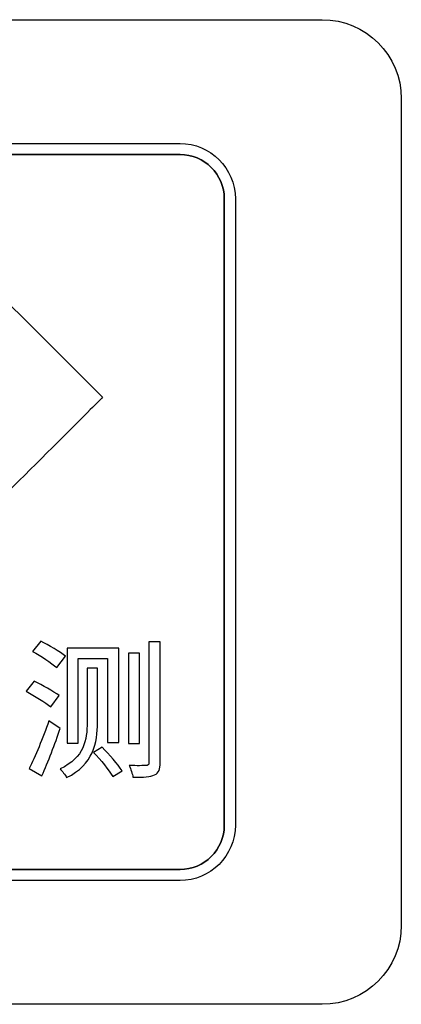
# Model space of a CAD drawing. Header units: millimetres. Extents: x 7205 to 9529, y -660 to 140.
# Tile 36 of 193: x 7516.53 to 7523.77, y -392.51 to -373.81. Entities that reach past the tile are written whole.
import ezdxf

# ---------------------------------------------------------------- set-up
doc = ezdxf.new("R2010")
doc.units = ezdxf.units.MM
doc.header["$LTSCALE"] = 3

msp = doc.modelspace()

# ---------------------------------------------------------------- linework, layer by layer
at = {"linetype": 'Continuous', "lineweight": 30}
for points in [[(7504.971, -373.807), (7504.971, -373.807), (7522.271, -373.807), (7522.271, -373.807)], [(7504.971, -373.807), (7504.971, -373.807), (7522.271, -373.807), (7522.271, -373.807)], [(7507.671, -376.157), (7507.671, -376.157), (7519.571, -376.157), (7519.571, -376.157)], [(7520.411, -389.107), (7520.411, -389.107), (7520.411, -377.207), (7520.411, -377.207)], [(7517.432, -385.742), (7517.432, -385.742), (7517.432, -387.548), (7517.432, -387.548)], [(7518.981, -385.624), (7518.981, -385.624), (7518.981, -387.918), (7518.981, -387.918)], [(7516.772, -385.804), (7516.927, -385.892), (7517.133, -386.024), (7517.232, -386.112)], [(7518.595, -385.841), (7518.595, -385.841), (7518.595, -387.551), (7518.595, -387.551)], [(7517.807, -386.12), (7517.807, -386.12), (7517.807, -387.153), (7517.807, -387.153)], [(7516.653, -386.563), (7516.808, -386.648), (7517.017, -386.775), (7517.119, -386.857)], [(7517.929, -387.723), (7518.064, -387.864), (7518.225, -388.059), (7518.298, -388.183)], [(7516.707, -388.031), (7516.707, -388.031), (7516.949, -388.169), (7516.949, -388.169)]]:
    msp.add_open_spline(points, degree=3, dxfattribs=at)
for points, knots in [([(7522.271, -373.807), (7522.271, -373.807), (7523.096, -373.807), (7523.771, -374.482), (7523.771, -375.307)], [0.1111111, 0.1111111, 0.1111111, 0.1111111, 0.1111111, 0.2222222, 0.2222222, 0.2222222, 0.2222222]), ([(7522.271, -373.807), (7522.271, -373.807), (7523.096, -373.807), (7523.771, -374.482), (7523.771, -375.307)], [0.1111111, 0.1111111, 0.1111111, 0.1111111, 0.1111111, 0.2222222, 0.2222222, 0.2222222, 0.2222222]), ([(7523.771, -375.307), (7523.771, -375.307), (7523.771, -375.307), (7523.771, -391.007), (7523.771, -391.007)], [0.2222222, 0.2222222, 0.2222222, 0.2222222, 0.2222222, 0.3333333, 0.3333333, 0.3333333, 0.3333333]), ([(7523.771, -375.307), (7523.771, -375.307), (7523.771, -375.307), (7523.771, -391.007), (7523.771, -391.007)], [0.2222222, 0.2222222, 0.2222222, 0.2222222, 0.2222222, 0.3333333, 0.3333333, 0.3333333, 0.3333333]), ([(7519.571, -376.157), (7519.571, -376.157), (7520.148, -376.157), (7520.621, -376.63), (7520.621, -377.207)], [0.1111111, 0.1111111, 0.1111111, 0.1111111, 0.1111111, 0.2222222, 0.2222222, 0.2222222, 0.2222222]), ([(7519.571, -376.367), (7519.571, -376.367), (7519.571, -376.367), (7511.514, -376.367), (7511.514, -376.367)], [0.18181818, 0.18181818, 0.18181818, 0.18181818, 0.18181819, 0.27272727, 0.27272727, 0.27272727, 0.27272727]), ([(7511.514, -376.367), (7511.514, -376.367), (7511.514, -376.367), (7519.571, -376.367), (7519.571, -376.367)], [0.09090909, 0.09090909, 0.09090909, 0.09090909, 0.0909091, 0.18181818, 0.18181818, 0.18181818, 0.18181818]), ([(7520.411, -377.207), (7520.411, -377.207), (7520.411, -376.745), (7520.033, -376.367), (7519.571, -376.367)], [0.09090909, 0.09090909, 0.09090909, 0.09090909, 0.0909091, 0.18181818, 0.18181818, 0.18181818, 0.18181818]), ([(7519.571, -376.367), (7519.571, -376.367), (7520.033, -376.367), (7520.411, -376.745), (7520.411, -377.207)], [0.18181818, 0.18181818, 0.18181818, 0.18181818, 0.18181819, 0.27272727, 0.27272727, 0.27272727, 0.27272727]), ([(7520.411, -377.207), (7520.411, -377.207), (7520.411, -377.207), (7520.411, -389.107), (7520.411, -389.107)], [0.27272727, 0.27272727, 0.27272727, 0.27272727, 0.27272728, 0.36363636, 0.36363636, 0.36363636, 0.36363636]), ([(7520.621, -377.207), (7520.621, -377.207), (7520.621, -377.207), (7520.621, -389.107), (7520.621, -389.107)], [0.2222222, 0.2222222, 0.2222222, 0.2222222, 0.2222222, 0.3333333, 0.3333333, 0.3333333, 0.3333333]), ([(7515.704, -378.58), (7515.704, -378.58), (7515.704, -378.58), (7517.965, -380.841), (7517.965, -380.841)], [0.14285714, 0.14285714, 0.14285714, 0.14285714, 0.14285715, 0.19047619, 0.19047619, 0.19047619, 0.19047619]), ([(7517.965, -380.841), (7517.965, -380.841), (7517.965, -380.841), (7518.102, -380.979), (7518.102, -380.979)], [0.19047619, 0.19047619, 0.19047619, 0.19047619, 0.1904762, 0.23809524, 0.23809524, 0.23809524, 0.23809524]), ([(7518.102, -380.979), (7518.102, -380.979), (7518.102, -380.979), (7517.965, -381.116), (7517.965, -381.116)], [0.23809524, 0.23809524, 0.23809524, 0.23809524, 0.23809525, 0.28571429, 0.28571429, 0.28571429, 0.28571429]), ([(7517.965, -381.116), (7517.965, -381.116), (7517.965, -381.116), (7515.704, -383.377), (7515.704, -383.377)], [0.28571429, 0.28571429, 0.28571429, 0.28571429, 0.2857143, 0.33333333, 0.33333333, 0.33333333, 0.33333333]), ([(7516.93, -385.612), (7516.93, -385.612), (7516.93, -385.612), (7516.772, -385.804), (7516.772, -385.804)], [0.6, 0.6, 0.6, 0.6, 0.6, 1, 1, 1, 1]), ([(7517.395, -385.897), (7517.395, -385.897), (7517.291, -385.81), (7517.079, -385.688), (7516.93, -385.612)], [0.4, 0.4, 0.4, 0.4, 0.4, 0.6, 0.6, 0.6, 0.6]), ([(7518.408, -385.742), (7518.408, -385.742), (7518.408, -385.742), (7517.432, -385.742), (7517.432, -385.742)], [0.7777778, 0.7777778, 0.7777778, 0.7777778, 0.7777778, 1, 1, 1, 1]), ([(7518.408, -387.537), (7518.408, -387.537), (7518.408, -387.537), (7518.408, -385.742), (7518.408, -385.742)], [0.6666667, 0.6666667, 0.6666667, 0.6666667, 0.6666667, 0.7777778, 0.7777778, 0.7777778, 0.7777778]), ([(7519.196, -385.624), (7519.196, -385.624), (7519.196, -385.624), (7518.981, -385.624), (7518.981, -385.624)], [0.7777778, 0.7777778, 0.7777778, 0.7777778, 0.7777778, 1, 1, 1, 1]), ([(7519.196, -387.915), (7519.196, -387.915), (7519.196, -387.915), (7519.196, -385.624), (7519.196, -385.624)], [0.6666667, 0.6666667, 0.6666667, 0.6666667, 0.6666667, 0.7777778, 0.7777778, 0.7777778, 0.7777778]), ([(7517.232, -386.112), (7517.232, -386.112), (7517.232, -386.112), (7517.395, -385.897), (7517.395, -385.897)], [0.2, 0.2, 0.2, 0.2, 0.2, 0.4, 0.4, 0.4, 0.4]), ([(7517.638, -387.548), (7517.638, -387.548), (7517.638, -387.548), (7517.638, -385.937), (7517.638, -385.937)], [0.2222222, 0.2222222, 0.2222222, 0.2222222, 0.2222222, 0.3333333, 0.3333333, 0.3333333, 0.3333333]), ([(7517.638, -385.937), (7517.638, -385.937), (7517.638, -385.937), (7518.194, -385.937), (7518.194, -385.937)], [0.3333333, 0.3333333, 0.3333333, 0.3333333, 0.3333333, 0.4444444, 0.4444444, 0.4444444, 0.4444444]), ([(7518.194, -385.937), (7518.194, -385.937), (7518.194, -385.937), (7518.194, -387.537), (7518.194, -387.537)], [0.4444444, 0.4444444, 0.4444444, 0.4444444, 0.4444445, 0.5555556, 0.5555556, 0.5555556, 0.5555556]), ([(7518.801, -385.841), (7518.801, -385.841), (7518.801, -385.841), (7518.595, -385.841), (7518.595, -385.841)], [0.6, 0.6, 0.6, 0.6, 0.6, 1, 1, 1, 1]), ([(7518.801, -387.551), (7518.801, -387.551), (7518.801, -387.551), (7518.801, -385.841), (7518.801, -385.841)], [0.4, 0.4, 0.4, 0.4, 0.4, 0.6, 0.6, 0.6, 0.6]), ([(7518.005, -386.12), (7518.005, -386.12), (7518.005, -386.12), (7517.807, -386.12), (7517.807, -386.12)], [0.7142857, 0.7142857, 0.7142857, 0.7142857, 0.7142857, 1, 1, 1, 1]), ([(7518.005, -387.159), (7518.005, -387.159), (7518.005, -387.159), (7518.005, -386.12), (7518.005, -386.12)], [0.5714286, 0.5714286, 0.5714286, 0.5714286, 0.5714286, 0.7142857, 0.7142857, 0.7142857, 0.7142857]), ([(7516.805, -386.369), (7516.805, -386.369), (7516.805, -386.369), (7516.653, -386.563), (7516.653, -386.563)], [0.6, 0.6, 0.6, 0.6, 0.6, 1, 1, 1, 1]), ([(7517.277, -386.645), (7517.277, -386.645), (7517.167, -386.563), (7516.958, -386.445), (7516.805, -386.369)], [0.4, 0.4, 0.4, 0.4, 0.4, 0.6, 0.6, 0.6, 0.6]), ([(7517.119, -386.857), (7517.119, -386.857), (7517.119, -386.857), (7517.277, -386.645), (7517.277, -386.645)], [0.2, 0.2, 0.2, 0.2, 0.2, 0.4, 0.4, 0.4, 0.4]), ([(7517.082, -387.125), (7517.082, -387.125), (7516.972, -387.447), (7516.817, -387.811), (7516.707, -388.031)], [0.6, 0.6, 0.6, 0.6, 0.6, 1, 1, 1, 1]), ([(7516.949, -388.169), (7516.949, -388.169), (7517.068, -387.901), (7517.198, -387.562), (7517.299, -387.266)], [0.2, 0.2, 0.2, 0.2, 0.2, 0.4, 0.4, 0.4, 0.4]), ([(7517.299, -387.266), (7517.299, -387.266), (7517.299, -387.266), (7517.082, -387.125), (7517.082, -387.125)], [0.4, 0.4, 0.4, 0.4, 0.4, 0.6, 0.6, 0.6, 0.6]), ([(7517.807, -387.153), (7517.807, -387.153), (7517.807, -387.483), (7517.757, -387.816), (7517.297, -388.037)], [0.1428571, 0.1428571, 0.1428571, 0.1428571, 0.1428572, 0.2857143, 0.2857143, 0.2857143, 0.2857143]), ([(7517.418, -388.2), (7517.418, -388.2), (7517.926, -387.957), (7518.005, -387.531), (7518.005, -387.159)], [0.4285714, 0.4285714, 0.4285714, 0.4285714, 0.4285714, 0.5714286, 0.5714286, 0.5714286, 0.5714286]), ([(7517.432, -387.548), (7517.432, -387.548), (7517.432, -387.548), (7517.638, -387.548), (7517.638, -387.548)], [0.1111111, 0.1111111, 0.1111111, 0.1111111, 0.1111111, 0.2222222, 0.2222222, 0.2222222, 0.2222222]), ([(7518.092, -387.624), (7518.092, -387.624), (7518.092, -387.624), (7517.929, -387.723), (7517.929, -387.723)], [0.6, 0.6, 0.6, 0.6, 0.6, 1, 1, 1, 1]), ([(7518.471, -388.07), (7518.471, -388.07), (7518.392, -387.949), (7518.228, -387.76), (7518.092, -387.624)], [0.4, 0.4, 0.4, 0.4, 0.4, 0.6, 0.6, 0.6, 0.6]), ([(7518.194, -387.537), (7518.194, -387.537), (7518.194, -387.537), (7518.408, -387.537), (7518.408, -387.537)], [0.5555556, 0.5555556, 0.5555556, 0.5555556, 0.5555556, 0.6666667, 0.6666667, 0.6666667, 0.6666667]), ([(7518.595, -387.551), (7518.595, -387.551), (7518.595, -387.551), (7518.801, -387.551), (7518.801, -387.551)], [0.2, 0.2, 0.2, 0.2, 0.2, 0.4, 0.4, 0.4, 0.4]), ([(7518.925, -387.974), (7518.925, -387.974), (7518.883, -387.974), (7518.753, -387.977), (7518.606, -387.972)], [0.2222222, 0.2222222, 0.2222222, 0.2222222, 0.2222222, 0.3333333, 0.3333333, 0.3333333, 0.3333333]), ([(7518.606, -387.972), (7518.606, -387.972), (7518.637, -388.037), (7518.668, -388.135), (7518.677, -388.195)], [0.3333333, 0.3333333, 0.3333333, 0.3333333, 0.3333333, 0.4444444, 0.4444444, 0.4444444, 0.4444444]), ([(7518.981, -387.918), (7518.981, -387.918), (7518.981, -387.96), (7518.964, -387.974), (7518.925, -387.974)], [0.1111111, 0.1111111, 0.1111111, 0.1111111, 0.1111111, 0.2222222, 0.2222222, 0.2222222, 0.2222222]), ([(7519.089, -388.149), (7519.089, -388.149), (7519.168, -388.113), (7519.196, -388.048), (7519.196, -387.915)], [0.5555556, 0.5555556, 0.5555556, 0.5555556, 0.5555556, 0.6666667, 0.6666667, 0.6666667, 0.6666667]), ([(7517.297, -388.037), (7517.297, -388.037), (7517.333, -388.07), (7517.395, -388.158), (7517.418, -388.2)], [0.2857143, 0.2857143, 0.2857143, 0.2857143, 0.2857143, 0.4285714, 0.4285714, 0.4285714, 0.4285714]), ([(7518.298, -388.183), (7518.298, -388.183), (7518.298, -388.183), (7518.471, -388.07), (7518.471, -388.07)], [0.2, 0.2, 0.2, 0.2, 0.2, 0.4, 0.4, 0.4, 0.4]), ([(7518.677, -388.195), (7518.677, -388.195), (7518.88, -388.195), (7519.007, -388.186), (7519.089, -388.149)], [0.4444444, 0.4444444, 0.4444444, 0.4444444, 0.4444445, 0.5555556, 0.5555556, 0.5555556, 0.5555556]), ([(7519.571, -389.947), (7519.571, -389.947), (7520.033, -389.947), (7520.411, -389.569), (7520.411, -389.107)], [0.8181818, 0.8181818, 0.8181818, 0.8181818, 0.8181818, 1, 1, 1, 1]), ([(7520.411, -389.107), (7520.411, -389.107), (7520.411, -389.569), (7520.033, -389.947), (7519.571, -389.947)], [0.36363636, 0.36363636, 0.36363636, 0.36363636, 0.36363637, 0.45454545, 0.45454545, 0.45454545, 0.45454545]), ([(7520.621, -389.107), (7520.621, -389.107), (7520.621, -389.685), (7520.148, -390.157), (7519.571, -390.157)], [0.3333333, 0.3333333, 0.3333333, 0.3333333, 0.3333333, 0.4444444, 0.4444444, 0.4444444, 0.4444444]), ([(7507.671, -389.947), (7507.671, -389.947), (7507.671, -389.947), (7519.571, -389.947), (7519.571, -389.947)], [0.72727273, 0.72727273, 0.72727273, 0.72727273, 0.72727274, 0.81818182, 0.81818182, 0.81818182, 0.81818182]), ([(7519.571, -389.947), (7519.571, -389.947), (7519.571, -389.947), (7507.671, -389.947), (7507.671, -389.947)], [0.45454545, 0.45454545, 0.45454545, 0.45454545, 0.45454546, 0.54545455, 0.54545455, 0.54545455, 0.54545455]), ([(7519.571, -390.157), (7519.571, -390.157), (7519.571, -390.157), (7507.671, -390.157), (7507.671, -390.157)], [0.4444444, 0.4444444, 0.4444444, 0.4444444, 0.4444445, 0.5555556, 0.5555556, 0.5555556, 0.5555556]), ([(7523.771, -391.007), (7523.771, -391.007), (7523.771, -391.832), (7523.096, -392.507), (7522.271, -392.507)], [0.3333333, 0.3333333, 0.3333333, 0.3333333, 0.3333333, 0.4444444, 0.4444444, 0.4444444, 0.4444444]), ([(7523.771, -391.007), (7523.771, -391.007), (7523.771, -391.832), (7523.096, -392.507), (7522.271, -392.507)], [0.3333333, 0.3333333, 0.3333333, 0.3333333, 0.3333333, 0.4444444, 0.4444444, 0.4444444, 0.4444444]), ([(7522.271, -392.507), (7522.271, -392.507), (7522.271, -392.507), (7504.971, -392.507), (7504.971, -392.507)], [0.4444444, 0.4444444, 0.4444444, 0.4444444, 0.4444445, 0.5555556, 0.5555556, 0.5555556, 0.5555556]), ([(7522.271, -392.507), (7522.271, -392.507), (7522.271, -392.507), (7504.971, -392.507), (7504.971, -392.507)], [0.4444444, 0.4444444, 0.4444444, 0.4444444, 0.4444445, 0.5555556, 0.5555556, 0.5555556, 0.5555556])]:
    msp.add_open_spline(points, degree=3, knots=knots, dxfattribs=at)

doc.saveas('drawing.dxf')
